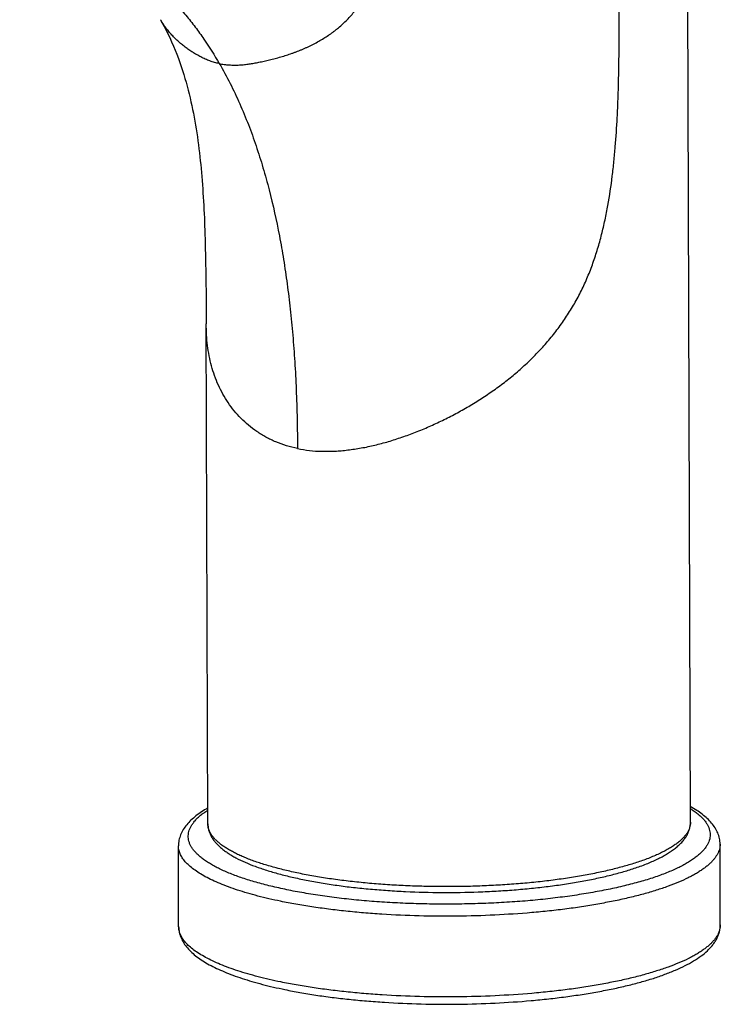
# Model space of a CAD drawing. Header units: millimetres. Extents: x 1 to 611, y -14 to 521.
# Tile 1 of 39: x 120 to 191, y -14 to 86. Entities that reach past the tile are written whole.
import ezdxf

# ---------------------------------------------------------------- set-up
doc = ezdxf.new("R2010")
doc.units = ezdxf.units.MM
doc.header["$LTSCALE"] = 23.1
doc.layers.get('0').update_dxf_attribs({"linetype": 'CONTINUOUS'})

msp = doc.modelspace()

# ---------------------------------------------------------------- linework, layer by layer
at = {"color": 7, "linetype": 'CONTINUOUS'}
for p, q in [((187.78, 4.66), (187.29, 156.31)), ((138.61, 55.95), (138.61, 55.32)), ((138.78, 4.5), (138.61, 55.32)), ((135.81, -5.93), (135.79, 2.27)), ((190.81, -5.75), (190.79, 2.45))]:
    msp.add_line(p, q, dxfattribs=at)
msp.add_lwpolyline([(133.97, 86.2), (134.22, 85.75), (134.46, 85.29), (134.69, 84.84), (134.9, 84.4), (135.1, 83.96), (135.28, 83.53), (135.46, 83.11), (135.63, 82.69), (135.78, 82.27), (135.93, 81.86), (136.07, 81.45), (136.21, 81.04), (136.33, 80.64), (136.45, 80.24), (136.57, 79.84), (136.68, 79.45), (136.78, 79.05), (136.88, 78.66), (136.97, 78.26), (137.06, 77.87), (137.15, 77.47), (137.23, 77.08), (137.31, 76.69), (137.38, 76.29), (137.45, 75.9), (137.52, 75.5), (137.58, 75.11), (137.65, 74.7), (137.71, 74.3), (137.76, 73.89), (137.82, 73.48), (137.87, 73.07), (137.92, 72.67), (137.96, 72.27), (138.01, 71.88), (138.05, 71.49), (138.09, 71.09), (138.12, 70.69), (138.16, 70.28), (138.19, 69.86), (138.22, 69.44), (138.26, 69.02), (138.28, 68.6), (138.31, 68.17), (138.34, 67.75), (138.36, 67.32), (138.38, 66.91), (138.4, 66.49), (138.42, 66.08), (138.44, 65.67), (138.45, 65.25), (138.47, 64.82), (138.48, 64.37), (138.5, 63.9), (138.51, 63.41), (138.52, 62.9), (138.53, 62.38), (138.54, 61.85), (138.55, 61.32), (138.56, 60.79), (138.57, 60.28), (138.58, 59.77), (138.58, 59.26), (138.59, 58.74), (138.59, 58.22), (138.6, 57.69), (138.6, 57.13), (138.61, 56.56), (138.61, 55.95)], dxfattribs=at)
at = {"color": 9, "linetype": 'CONTINUOUS'}
for points, knots in [([(139.94, 81.75), (140.11, 81.71), (140.43, 81.66), (140.85, 81.61), (141.2, 81.6), (141.46, 81.59), (141.72, 81.59), (141.98, 81.6), (142.24, 81.62), (142.49, 81.64), (142.73, 81.67), (143.06, 81.72), (143.47, 81.78), (143.98, 81.88), (144.5, 81.99), (145.05, 82.11), (145.61, 82.26), (146.19, 82.42), (146.76, 82.6), (147.23, 82.76), (147.6, 82.89), (147.88, 83), (148.14, 83.1), (148.41, 83.21), (148.69, 83.33), (149.05, 83.5), (149.51, 83.72), (150.03, 84.01), (150.54, 84.31), (150.94, 84.57), (151.26, 84.78), (151.49, 84.95), (151.71, 85.12), (152.01, 85.36), (152.38, 85.68), (152.81, 86.09), (153.36, 86.66), (153.86, 87.27), (154.33, 87.9), (154.66, 88.38), (154.97, 88.86), (155.37, 89.52), (155.82, 90.36), (156.31, 91.44), (156.65, 92.38), (156.89, 93.17), (157.05, 93.79), (157.21, 94.45), (157.35, 95.15), (157.48, 95.88), (157.64, 96.95), (157.77, 98.06), (157.88, 99.24), (157.98, 100.53), (158.05, 101.87), (158.08, 103.28), (158.1, 104.4), (158.09, 105.56), (158.07, 106.77), (158.03, 108.02), (157.99, 109.33), (157.93, 110.68), (157.87, 112.09), (157.79, 113.54), (157.71, 115.04), (157.61, 116.58), (157.49, 118.16), (157.34, 119.78), (157.23, 120.88), (157.17, 121.44)], [0, 0, 0, 0, 0.009807, 0.019806, 0.02492, 0.030129, 0.035375, 0.040549, 0.045569, 0.050477, 0.055354, 0.060251, 0.070087, 0.080101, 0.090648, 0.101764, 0.113365, 0.125273, 0.137194, 0.148955, 0.154745, 0.160465, 0.166151, 0.171888, 0.177751, 0.18372, 0.195737, 0.207634, 0.219276, 0.230589, 0.236169, 0.241743, 0.247354, 0.25304, 0.264607, 0.276319, 0.288081, 0.311475, 0.323042, 0.334499, 0.345843, 0.357118, 0.379751, 0.402906, 0.426779, 0.43909, 0.451788, 0.465057, 0.479073, 0.493848, 0.509363, 0.542697, 0.560565, 0.579259, 0.619187, 0.640449, 0.662572, 0.685544, 0.709385, 0.734132, 0.759856, 0.786639, 0.814466, 0.843225, 0.872823, 0.903256, 0.934544, 0.966754, 1, 1, 1, 1]), ([(147.88, 42.64), (148.28, 42.55), (149.1, 42.42), (150.15, 42.35), (151.01, 42.35), (151.67, 42.37), (152.33, 42.41), (153.23, 42.51), (154.37, 42.68), (155.74, 42.97), (157.12, 43.34), (158.5, 43.78), (159.88, 44.29), (161.25, 44.86), (162.61, 45.49), (163.96, 46.17), (165.27, 46.91), (166.56, 47.71), (167.82, 48.56), (168.84, 49.31), (169.63, 49.94), (170.21, 50.43), (170.77, 50.93), (171.51, 51.62), (172.4, 52.51), (173.41, 53.64), (174.35, 54.82), (175.22, 56.06), (176.01, 57.34), (176.61, 58.46), (177.04, 59.37), (177.44, 60.3), (177.9, 61.48), (178.37, 62.92), (178.77, 64.38), (179.12, 65.86), (179.5, 67.83), (179.8, 69.82), (180.02, 71.81), (180.2, 73.79), (180.33, 75.77), (180.42, 77.75), (180.47, 79.22), (180.5, 80.7), (180.53, 82.66), (180.56, 85.11), (180.56, 88.04), (180.56, 90.97), (180.54, 93.9), (180.52, 96.82), (180.5, 99.75), (180.49, 102.68), (180.48, 105.61), (180.49, 108.54), (180.52, 110.99), (180.55, 112.95), (180.58, 114.42), (180.62, 115.9), (180.65, 116.88), (180.67, 117.37)], [0, 0, 0, 0, 0.013073, 0.02654, 0.033422, 0.040401, 0.047474, 0.054639, 0.069229, 0.084138, 0.099328, 0.114759, 0.130392, 0.146187, 0.162108, 0.178122, 0.194198, 0.21031, 0.226435, 0.242557, 0.250613, 0.258665, 0.266711, 0.274752, 0.290816, 0.306864, 0.322904, 0.338947, 0.355003, 0.371083, 0.379134, 0.38719, 0.403311, 0.419436, 0.435552, 0.451647, 0.46771, 0.499707, 0.515636, 0.531517, 0.563133, 0.578875, 0.594578, 0.610247, 0.625889, 0.657111, 0.688279, 0.719407, 0.750506, 0.781592, 0.812678, 0.84378, 0.874912, 0.906088, 0.93732, 0.952961, 0.96862, 0.984299, 1, 1, 1, 1]), ([(119.67, 96.61), (120.25, 96.49), (121.39, 96.22), (122.8, 95.81), (123.9, 95.45), (124.98, 95.05), (126.29, 94.5), (127.81, 93.76), (129.26, 92.95), (130.66, 92.05), (131.98, 91.09), (133.23, 90.06), (134.4, 88.98), (135.51, 87.84), (136.54, 86.67), (137.5, 85.46), (138.66, 83.85), (139.45, 82.59), (139.94, 81.75)], [0, 0, 0, 0, 0.068231, 0.135707, 0.169147, 0.202384, 0.26825, 0.333347, 0.397706, 0.461359, 0.524337, 0.586661, 0.648323, 0.709286, 0.769491, 0.828836, 0.887169, 1, 1, 1, 1]), ([(139.94, 81.75), (139.78, 81.78), (139.46, 81.86), (139.06, 81.98), (138.75, 82.1), (138.52, 82.2), (138.29, 82.3), (138.06, 82.41), (137.85, 82.53), (137.64, 82.65), (137.43, 82.77), (137.17, 82.93), (136.85, 83.15), (136.47, 83.43), (136.09, 83.72), (135.73, 84.04), (135.37, 84.37), (135.04, 84.73), (134.78, 85.03), (134.59, 85.28), (134.45, 85.46), (134.32, 85.64), (134.2, 85.83), (134.08, 86.01), (134.01, 86.14), (133.97, 86.2)], [0, 0, 0, 0, 0.064553, 0.129554, 0.162497, 0.195847, 0.229271, 0.262141, 0.293981, 0.325048, 0.355798, 0.386501, 0.447526, 0.508427, 0.570705, 0.634221, 0.698319, 0.762088, 0.824319, 0.854692, 0.884536, 0.913859, 0.94268, 0.97124, 1, 1, 1, 1]), ([(139.94, 81.75), (140.33, 81.09), (141.05, 79.74), (142.03, 77.67), (142.91, 75.54), (143.69, 73.38), (144.39, 71.16), (145.23, 68.13), (145.92, 65.01), (146.48, 61.82), (146.84, 59.33), (147.15, 56.78), (147.41, 54.14), (147.61, 51.42), (147.81, 47.57), (147.87, 44.63), (147.88, 42.64)], [0, 0, 0, 0, 0.056879, 0.11365, 0.170504, 0.227594, 0.285059, 0.343084, 0.461536, 0.52233, 0.58446, 0.648176, 0.713719, 0.781345, 0.851377, 1, 1, 1, 1]), ([(147.88, 42.64), (147.5, 42.71), (146.75, 42.9), (145.85, 43.23), (145.17, 43.53), (144.68, 43.79), (144.21, 44.06), (143.61, 44.45), (142.9, 44.98), (142.13, 45.69), (141.44, 46.46), (140.82, 47.29), (140.29, 48.16), (139.83, 49.08), (139.44, 50.04), (139.14, 51.03), (138.9, 52.06), (138.73, 53.12), (138.64, 54.21), (138.62, 54.95), (138.61, 55.32)], [0, 0, 0, 0, 0.068191, 0.134536, 0.167096, 0.199282, 0.231119, 0.262625, 0.324738, 0.385924, 0.446398, 0.506379, 0.566133, 0.625903, 0.685948, 0.746558, 0.808002, 0.87054, 0.934451, 1, 1, 1, 1]), ([(187.77, 6.06), (187.91, 5.98), (188.16, 5.8), (188.52, 5.53), (188.83, 5.26), (189.1, 4.98), (189.33, 4.7), (189.51, 4.42), (189.65, 4.13), (189.74, 3.84), (189.78, 3.55), (189.79, 3.26), (189.74, 2.97), (189.65, 2.68), (189.51, 2.4), (189.33, 2.11), (189.11, 1.83), (188.84, 1.55), (188.53, 1.27), (188.18, 1), (187.78, 0.73), (187.35, 0.47), (186.87, 0.21), (186.35, -0.05), (185.8, -0.29), (184.98, -0.63), (183.88, -1.02), (182.44, -1.45), (180.87, -1.85), (179.19, -2.22), (177.39, -2.55), (175.51, -2.84), (173.54, -3.09), (171.5, -3.3), (169.4, -3.46), (167.26, -3.57), (165.1, -3.64), (162.92, -3.66), (160.75, -3.64), (158.59, -3.57), (156.47, -3.45), (154.39, -3.29), (152.37, -3.08), (150.43, -2.83), (148.57, -2.53), (147.36, -2.31), (146.78, -2.19)], [0, 0, 0, 0, 0.009805, 0.018956, 0.027476, 0.035399, 0.042772, 0.049656, 0.056131, 0.062294, 0.068263, 0.074166, 0.080136, 0.086302, 0.092779, 0.099667, 0.107043, 0.114971, 0.123496, 0.132651, 0.142461, 0.15294, 0.164097, 0.175933, 0.188447, 0.201632, 0.229976, 0.260858, 0.294136, 0.329635, 0.367158, 0.406485, 0.447383, 0.489601, 0.532878, 0.576946, 0.621527, 0.666341, 0.711105, 0.755537, 0.799358, 0.842293, 0.884076, 0.924448, 0.963166, 1, 1, 1, 1]), ([(146.78, -2.19), (146.24, -2.07), (145.2, -1.84), (143.7, -1.45), (142.33, -1.03), (141.28, -0.64), (140.51, -0.32), (139.98, -0.08), (139.49, 0.17), (139.04, 0.43), (138.63, 0.68), (138.26, 0.94), (137.93, 1.21), (137.64, 1.48), (137.39, 1.75), (137.18, 2.03), (137.02, 2.31), (136.89, 2.59), (136.81, 2.87), (136.78, 3.15), (136.79, 3.44), (136.84, 3.72), (136.93, 4), (137.07, 4.28), (137.25, 4.56), (137.48, 4.84), (137.74, 5.11), (138.05, 5.38), (138.39, 5.65), (138.64, 5.82), (138.77, 5.9)], [0, 0, 0, 0, 0.107284, 0.207681, 0.300706, 0.38596, 0.425584, 0.46317, 0.498706, 0.532192, 0.563643, 0.593089, 0.620586, 0.646212, 0.67008, 0.692342, 0.713194, 0.732889, 0.751729, 0.770069, 0.788294, 0.806798, 0.825955, 0.8461, 0.867516, 0.890429, 0.915017, 0.941415, 0.96972, 1, 1, 1, 1]), ([(182.45, 0.62), (182.04, 0.48), (181.19, 0.22), (179.85, -0.13), (178.41, -0.46), (176.88, -0.75), (175.28, -1.02), (173.6, -1.25), (171.86, -1.45), (170.07, -1.61), (168.24, -1.73), (166.38, -1.82), (164.5, -1.87), (162.61, -1.88), (160.73, -1.85), (158.86, -1.79), (157.02, -1.69), (155.22, -1.55), (153.47, -1.37), (151.77, -1.16), (150.14, -0.92), (148.59, -0.64), (147.12, -0.33), (145.76, 0.01), (144.49, 0.37), (143.51, 0.7), (142.78, 0.98), (142.28, 1.19), (141.81, 1.4), (141.37, 1.62), (140.97, 1.84), (140.59, 2.07), (140.25, 2.3), (139.95, 2.53), (139.68, 2.77), (139.44, 3.01), (139.24, 3.25), (139.07, 3.5), (138.94, 3.75), (138.85, 3.99), (138.79, 4.24), (138.78, 4.41), (138.78, 4.5)], [0, 0, 0, 0, 0.028174, 0.058431, 0.090636, 0.124632, 0.160247, 0.197298, 0.235585, 0.274904, 0.315041, 0.355774, 0.396879, 0.43813, 0.479297, 0.520154, 0.560474, 0.600037, 0.638626, 0.676032, 0.712057, 0.746511, 0.779218, 0.810019, 0.838772, 0.865355, 0.877804, 0.889678, 0.900971, 0.911678, 0.9218, 0.931338, 0.940302, 0.948702, 0.956559, 0.963899, 0.970759, 0.977187, 0.983243, 0.989003, 0.994555, 1, 1, 1, 1]), ([(187.78, 4.66), (187.78, 4.57), (187.77, 4.38), (187.7, 4.11), (187.59, 3.83), (187.44, 3.56), (187.24, 3.3), (187.01, 3.03), (186.73, 2.77), (186.41, 2.51), (186.04, 2.26), (185.64, 2.01), (185.2, 1.76), (184.72, 1.52), (184.21, 1.28), (183.45, 0.97), (182.86, 0.75), (182.45, 0.62)], [0, 0, 0, 0, 0.038651, 0.078203, 0.119493, 0.163246, 0.210059, 0.260398, 0.314617, 0.372976, 0.435656, 0.502775, 0.574402, 0.650563, 0.731253, 0.816435, 1, 1, 1, 1]), ([(146.16, -3.36), (145.76, -3.28), (144.99, -3.11), (143.87, -2.84), (142.81, -2.54), (141.82, -2.24), (140.89, -1.92), (140.03, -1.58), (139.25, -1.24), (138.53, -0.88), (137.9, -0.51), (137.35, -0.14), (136.88, 0.25), (136.48, 0.64), (136.18, 1.04), (135.99, 1.38), (135.88, 1.66), (135.83, 1.86), (135.79, 2.06), (135.79, 2.2), (135.79, 2.27)], [0, 0, 0, 0, 0.097296, 0.190383, 0.279032, 0.363041, 0.442232, 0.516462, 0.585626, 0.649664, 0.708574, 0.762428, 0.811392, 0.855759, 0.895991, 0.932764, 0.950155, 0.967052, 0.983612, 1, 1, 1, 1]), ([(190.79, 2.45), (190.79, 2.36), (190.78, 2.19), (190.73, 1.94), (190.64, 1.68), (190.52, 1.43), (190.37, 1.18), (190.18, 0.92), (189.97, 0.68), (189.72, 0.43), (189.43, 0.19), (189.12, -0.05), (188.77, -0.29), (188.39, -0.53), (187.98, -0.76), (187.38, -1.07), (186.56, -1.44), (185.48, -1.86), (184.29, -2.26), (182.99, -2.64), (181.6, -3), (180.12, -3.32), (178.56, -3.62), (176.93, -3.9), (175.22, -4.14), (173.46, -4.35), (171.02, -4.58), (167.89, -4.79), (164.08, -4.9), (160.25, -4.87), (157.08, -4.73), (154.6, -4.55), (152.8, -4.37), (151.05, -4.17), (149.35, -3.93), (147.73, -3.67), (146.67, -3.47), (146.16, -3.36)], [0, 0, 0, 0, 0.005423, 0.010935, 0.016619, 0.022551, 0.028796, 0.035409, 0.042435, 0.04991, 0.05786, 0.066306, 0.075264, 0.084742, 0.094748, 0.105285, 0.127945, 0.1527, 0.179491, 0.208238, 0.238841, 0.271184, 0.305136, 0.340555, 0.37729, 0.415179, 0.454055, 0.534057, 0.615852, 0.697947, 0.778842, 0.81838, 0.857071, 0.894741, 0.931224, 0.966361, 1, 1, 1, 1]), ([(146.18, -11.56), (145.79, -11.48), (145.02, -11.31), (143.9, -11.04), (142.84, -10.74), (141.84, -10.44), (140.92, -10.12), (140.06, -9.78), (139.27, -9.44), (138.56, -9.08), (137.93, -8.71), (137.37, -8.34), (136.9, -7.95), (136.51, -7.56), (136.2, -7.16), (136.01, -6.82), (135.91, -6.54), (135.85, -6.34), (135.82, -6.14), (135.81, -6), (135.81, -5.93)], [0, 0, 0, 0, 0.097296, 0.190383, 0.279032, 0.363041, 0.442232, 0.516462, 0.585626, 0.649664, 0.708574, 0.762428, 0.811392, 0.855759, 0.895991, 0.932764, 0.950155, 0.967052, 0.983612, 1, 1, 1, 1]), ([(190.81, -5.75), (190.81, -5.84), (190.8, -6.01), (190.75, -6.26), (190.67, -6.52), (190.55, -6.77), (190.4, -7.02), (190.21, -7.28), (189.99, -7.52), (189.74, -7.77), (189.46, -8.01), (189.14, -8.25), (188.8, -8.49), (188.42, -8.73), (188.01, -8.96), (187.41, -9.27), (186.58, -9.64), (185.5, -10.06), (184.31, -10.46), (183.02, -10.84), (181.63, -11.2), (180.15, -11.52), (178.59, -11.82), (176.95, -12.1), (175.25, -12.34), (173.49, -12.55), (171.05, -12.78), (167.91, -12.99), (164.1, -13.1), (160.27, -13.07), (157.11, -12.93), (154.63, -12.75), (152.83, -12.57), (151.07, -12.37), (149.38, -12.13), (147.76, -11.87), (146.7, -11.67), (146.18, -11.56)], [0, 0, 0, 0, 0.005423, 0.010935, 0.016619, 0.022551, 0.028796, 0.035409, 0.042435, 0.04991, 0.05786, 0.066306, 0.075264, 0.084742, 0.094748, 0.105285, 0.127945, 0.1527, 0.179491, 0.208238, 0.238841, 0.271184, 0.305136, 0.340555, 0.37729, 0.415179, 0.454055, 0.534057, 0.615852, 0.697947, 0.778842, 0.81838, 0.857071, 0.894741, 0.931224, 0.966361, 1, 1, 1, 1])]:
    msp.add_open_spline(points, degree=3, knots=knots, dxfattribs=at)
at = {"color": 7, "linetype": 'CONTINUOUS'}
for points, knots in [([(138.77, 6.1), (138.56, 5.98), (138.14, 5.73), (137.57, 5.32), (137.06, 4.89), (136.63, 4.43), (136.27, 3.94), (136.04, 3.5), (135.91, 3.13), (135.84, 2.85), (135.8, 2.56), (135.79, 2.36), (135.79, 2.27)], [0, 0, 0, 0, 0.147011, 0.284838, 0.41458, 0.53772, 0.656069, 0.771549, 0.828808, 0.885916, 0.942968, 1, 1, 1, 1]), ([(190.79, 2.45), (190.79, 2.54), (190.78, 2.74), (190.73, 3.02), (190.66, 3.31), (190.52, 3.67), (190.29, 4.11), (189.93, 4.6), (189.49, 5.06), (188.98, 5.49), (188.41, 5.89), (187.99, 6.14), (187.77, 6.26)], [0, 0, 0, 0, 0.057032, 0.114086, 0.171195, 0.228454, 0.343936, 0.462286, 0.585426, 0.715167, 0.852992, 1, 1, 1, 1]), ([(138.78, 4.5), (138.78, 4.38), (138.8, 4.15), (138.87, 3.8), (138.99, 3.47), (139.15, 3.16), (139.35, 2.85), (139.59, 2.56), (139.85, 2.29), (140.15, 2.02), (140.48, 1.77), (140.84, 1.52), (141.22, 1.28), (141.79, 0.96), (142.58, 0.58), (143.61, 0.17), (144.76, -0.22), (146, -0.59), (147.35, -0.92), (148.79, -1.23), (150.31, -1.5), (151.91, -1.75), (153.57, -1.96), (155.29, -2.13), (157.06, -2.27), (159.48, -2.41), (162.55, -2.49), (165.62, -2.44), (168.06, -2.33), (169.86, -2.21), (171.62, -2.05), (173.33, -1.86), (174.98, -1.63), (176.57, -1.37), (178.07, -1.08), (179.49, -0.76), (180.82, -0.41), (181.67, -0.15), (182.07, -0.01)], [0, 0, 0, 0, 0.007604, 0.015225, 0.022886, 0.03063, 0.038515, 0.046601, 0.054954, 0.063632, 0.072685, 0.082155, 0.092075, 0.10247, 0.124749, 0.149077, 0.175461, 0.203857, 0.234182, 0.266321, 0.300136, 0.335467, 0.372139, 0.409964, 0.448744, 0.488269, 0.568691, 0.649477, 0.689454, 0.72886, 0.767483, 0.805115, 0.841559, 0.87663, 0.910153, 0.941976, 0.971961, 1, 1, 1, 1]), ([(182.07, -0.01), (182.49, 0.12), (183.09, 0.34), (183.86, 0.66), (184.39, 0.91), (184.89, 1.16), (185.35, 1.41), (185.77, 1.68), (186.16, 1.96), (186.51, 2.25), (186.82, 2.54), (187.1, 2.86), (187.34, 3.19), (187.53, 3.53), (187.67, 3.89), (187.76, 4.27), (187.78, 4.53), (187.78, 4.66)], [0, 0, 0, 0, 0.167483, 0.24573, 0.320313, 0.391277, 0.458711, 0.522755, 0.583609, 0.641542, 0.696896, 0.750092, 0.801607, 0.851945, 0.901571, 0.950849, 1, 1, 1, 1]), ([(135.81, -5.93), (135.81, -6.03), (135.82, -6.23), (135.87, -6.52), (135.95, -6.81), (136.09, -7.18), (136.32, -7.63), (136.7, -8.12), (137.15, -8.58), (137.67, -9.02), (138.27, -9.43), (138.93, -9.82), (139.67, -10.19), (140.47, -10.54), (141.34, -10.88), (142.27, -11.21), (143.27, -11.52), (144.33, -11.81), (145.45, -12.08), (146.21, -12.25), (146.61, -12.33)], [0, 0, 0, 0, 0.022195, 0.0444, 0.066627, 0.088916, 0.133893, 0.180046, 0.228151, 0.278929, 0.332962, 0.390676, 0.452359, 0.518182, 0.588223, 0.662487, 0.740918, 0.823414, 0.909833, 1, 1, 1, 1]), ([(146.61, -12.33), (147.11, -12.44), (148.15, -12.63), (149.75, -12.9), (151.41, -13.13), (153.13, -13.33), (154.9, -13.49), (157.34, -13.67), (160.44, -13.81), (164.19, -13.84), (167.92, -13.72), (170.98, -13.52), (173.37, -13.28), (175.1, -13.07), (176.76, -12.83), (178.37, -12.56), (179.9, -12.26), (181.35, -11.94), (182.71, -11.58), (183.99, -11.21), (185.17, -10.8), (186.25, -10.37), (187.22, -9.92), (188.09, -9.45), (188.86, -8.94), (189.41, -8.49), (189.8, -8.1), (190.05, -7.8), (190.27, -7.49), (190.46, -7.17), (190.62, -6.83), (190.73, -6.48), (190.8, -6.12), (190.81, -5.88), (190.81, -5.75)], [0, 0, 0, 0, 0.03309, 0.0676, 0.103394, 0.140321, 0.178223, 0.216936, 0.296096, 0.376382, 0.456338, 0.53452, 0.572508, 0.609536, 0.645446, 0.680086, 0.713319, 0.745019, 0.775076, 0.803398, 0.829921, 0.854605, 0.877453, 0.898516, 0.917915, 0.935854, 0.944373, 0.952651, 0.960741, 0.968696, 0.976566, 0.984391, 0.992198, 1, 1, 1, 1])]:
    msp.add_open_spline(points, degree=3, knots=knots, dxfattribs=at)

doc.saveas('drawing.dxf')
